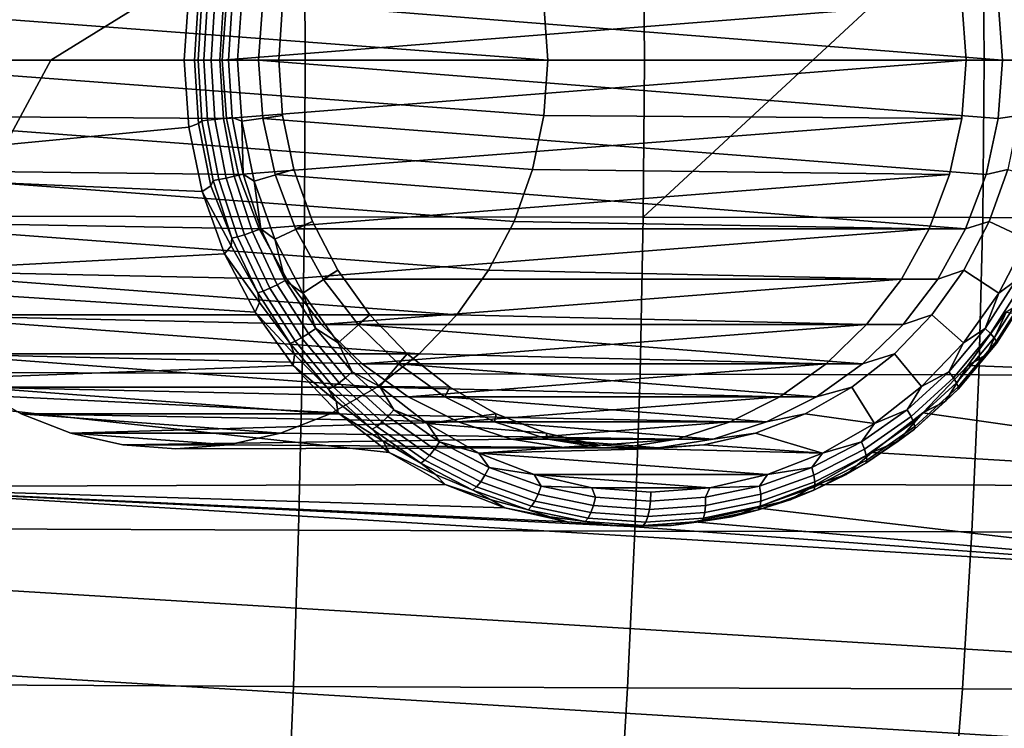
# Model space of a CAD drawing. Header units: metres. Extents: x -25 to 132, y -25 to 47.
# Tile 137 of 153: x 114.31 to 120.01, y -3.87 to 0.23. Entities that reach past the tile are written whole.
import ezdxf

# ---------------------------------------------------------------- set-up
doc = ezdxf.new("R2010")
doc.units = ezdxf.units.M
doc.layers.add('solid_12_061_031_XXX', color=7, linetype='CONTINUOUS')

msp = doc.modelspace()

# ---------------------------------------------------------------- linework, layer by layer
at = {"layer": 'solid_12_061_031_XXX'}
for points in [[(119.886642, 0.910783, 101.105125), (119.894615, 0, 101.110458), (121.865021, 0, 101.491669), (121.855293, 0.912439, 101.486374)], [(114.006577, 0.904098, 99.837158), (114.009033, 0, 99.842125), (114.494659, 0, 99.954193), (115.962044, 0.906819, 100.280464)], [(114.494659, 0, 99.954193), (115.966354, 0, 100.285629), (115.962044, 0.906819, 100.280464)], [(115.962044, 0.906819, 100.280464), (115.966354, 0, 100.285629), (117.928261, 0, 100.70842), (117.92215, 0.909117, 100.703133)], [(117.92215, 0.909117, 100.703133), (117.928261, 0, 100.70842), (118.903687, 0, 100.910561), (119.886642, 0.910783, 101.105125)], [(118.903687, 0, 100.910561), (119.894615, 0, 101.110458), (119.886642, 0.910783, 101.105125)], [(115.293808, 0.388042, 76.672348), (115.266602, 0, 76.664032), (112.588943, 0, 75.84539), (112.625488, 0.643292, 75.85656)], [(113.15274, 0.633852, 85.428986), (117.347046, 0.320291, 86.711311), (117.368965, 0, 86.71801), (113.087509, 0.320291, 85.409042)], [(119.693573, 0.662854, 78.77298), (115.510498, 0.338447, 77.494087), (115.485703, 0, 77.486511), (119.764282, 0.338447, 78.794601)], [(120.000305, 0, 78.111267), (115.721733, 0.338447, 76.803177), (115.792435, 0.662854, 76.824791), (119.97551, 0.338447, 78.103691)], [(115.349121, 0.36765, 76.480118), (115.325073, 0, 76.472771), (115.266602, 0, 76.664032), (115.293808, 0.388042, 76.672348)], [(115.368759, 0.351531, 76.431992), (115.346725, 0, 76.425255), (115.325073, 0, 76.472771), (115.349121, 0.36765, 76.480118)], [(115.40184, 0.34892, 76.391624), (115.379974, 0, 76.384933), (115.346725, 0, 76.425255), (115.368759, 0.351531, 76.431992)], [(115.444145, 0.344765, 76.361214), (115.422531, 0, 76.354607), (115.379974, 0, 76.384933), (115.40184, 0.34892, 76.391624)], [(115.492767, 0.33935, 76.342834), (115.471497, 0, 76.336334), (115.422531, 0, 76.354607), (115.444145, 0.344765, 76.361214)], [(115.59874, 0.352861, 76.347298), (115.574806, 0, 76.339981), (115.523521, 0, 76.331375), (115.544395, 0.333046, 76.337753)], [(115.8358, 0.320279, 76.419777), (115.813881, 0, 76.413071), (115.574806, 0, 76.339981), (115.59874, 0.352861, 76.347298)], [(113.087509, 0.320291, 85.409042), (113.06559, 0, 85.402336), (115.485703, 0, 77.486511), (115.510498, 0.338447, 77.494087)], [(113.087509, 0.320291, 85.409042), (117.368965, 0, 86.71801), (117.347046, -0.320291, 86.711311), (113.06559, 0, 85.402336)], [(115.544395, 0.333046, 76.337753), (115.523521, 0, 76.331375), (115.471497, 0, 76.336334), (115.492767, 0.33935, 76.342834)], [(119.764282, 0.338447, 78.794601), (115.485703, 0, 77.486511), (115.510498, -0.338447, 77.494087), (119.78907, 0, 78.802185)], [(115.721733, 0.338447, 76.803177), (115.696938, 0, 76.795593), (115.813881, 0, 76.413071), (115.8358, 0.320279, 76.419777)], [(115.721733, 0.338447, 76.803177), (120.000305, 0, 78.111267), (119.97551, -0.338447, 78.103691), (115.696938, 0, 76.795593)], [(119.764282, 0.338447, 78.794601), (119.78907, 0, 78.802185), (117.368965, 0, 86.71801), (117.347046, 0.320291, 86.711311)], [(120.000305, 0, 78.111267), (119.97551, 0.338447, 78.103691), (120.095345, 0.320279, 77.722046), (120.117256, 0, 77.728745)], [(115.962044, -0.906819, 100.280464), (115.966354, 0, 100.285629), (114.494659, 0, 99.954193), (114.006577, -0.904098, 99.837158)], [(114.006577, -0.904098, 99.837158), (114.494659, 0, 99.954193), (114.009033, 0, 99.842125)], [(115.581207, -0.662854, 77.515709), (119.764282, -0.338447, 78.794601), (119.78907, 0, 78.802185), (115.510498, -0.338447, 77.494087)], [(115.813881, 0, 76.413071), (115.8358, -0.320279, 76.419777), (115.59874, -0.352861, 76.347298), (115.574806, 0, 76.339981)], [(115.696938, 0, 76.795593), (115.721733, -0.338447, 76.803177), (115.8358, -0.320279, 76.419777), (115.813881, 0, 76.413071)], [(117.92215, -0.909117, 100.703133), (117.928261, 0, 100.70842), (115.966354, 0, 100.285629), (115.962044, -0.906819, 100.280464)], [(117.347046, -0.320291, 86.711311), (117.368965, 0, 86.71801), (119.78907, 0, 78.802185), (119.764282, -0.338447, 78.794601)], [(119.886642, -0.910783, 101.105125), (119.894615, 0, 101.110458), (118.903687, 0, 100.910561), (117.92215, -0.909117, 100.703133)], [(117.92215, -0.909117, 100.703133), (118.903687, 0, 100.910561), (117.928261, 0, 100.70842)], [(121.855293, -0.912439, 101.486374), (121.865021, 0, 101.491669), (119.894615, 0, 101.110458), (119.886642, -0.910783, 101.105125)], [(119.97551, -0.338447, 78.103691), (120.000305, 0, 78.111267), (120.117256, 0, 77.728745), (120.095345, -0.320279, 77.722046)], [(115.266602, 0, 76.664032), (115.293808, -0.388042, 76.672348), (112.625488, -0.643292, 75.85656), (112.588943, 0, 75.84539)], [(113.06559, 0, 85.402336), (117.347046, -0.320291, 86.711311), (117.281807, -0.633852, 86.691368), (113.087509, -0.320291, 85.409042)], [(115.510498, -0.338447, 77.494087), (115.485703, 0, 77.486511), (113.06559, 0, 85.402336), (113.087509, -0.320291, 85.409042)], [(115.293808, -0.388042, 76.672348), (115.266602, 0, 76.664032), (115.325073, 0, 76.472771), (115.349121, -0.36765, 76.480118)], [(115.349121, -0.36765, 76.480118), (115.325073, 0, 76.472771), (115.346725, 0, 76.425255), (115.368759, -0.351531, 76.431992)], [(115.368759, -0.351531, 76.431992), (115.346725, 0, 76.425255), (115.379974, 0, 76.384933), (115.40184, -0.34892, 76.391624)], [(115.40184, -0.34892, 76.391624), (115.379974, 0, 76.384933), (115.422531, 0, 76.354607), (115.444145, -0.344765, 76.361214)], [(115.444145, -0.344765, 76.361214), (115.422531, 0, 76.354607), (115.471497, 0, 76.336334), (115.492767, -0.33935, 76.342834)], [(115.492767, -0.33935, 76.342834), (115.471497, 0, 76.336334), (115.523521, 0, 76.331375), (115.544395, -0.333046, 76.337753)], [(115.544395, -0.333046, 76.337753), (115.523521, 0, 76.331375), (115.574806, 0, 76.339981), (115.59874, -0.352861, 76.347298)], [(115.696938, 0, 76.795593), (119.97551, -0.338447, 78.103691), (119.9048, -0.662854, 78.082069), (115.721733, -0.338447, 76.803177)], [(113.087509, -0.320291, 85.409042), (117.281807, -0.633852, 86.691368), (117.174522, -0.934673, 86.658569), (113.15274, -0.633852, 85.428986)], [(115.581207, -0.662854, 77.515709), (115.510498, -0.338447, 77.494087), (113.087509, -0.320291, 85.409042), (113.15274, -0.633852, 85.428986)], [(115.508598, -0.683631, 76.38092), (115.444145, -0.344765, 76.361214), (115.492767, -0.33935, 76.342834), (115.556213, -0.672894, 76.362236)], [(115.556213, -0.672894, 76.362236), (115.492767, -0.33935, 76.342834), (115.544395, -0.333046, 76.337753), (115.606667, -0.660393, 76.356789)], [(115.606667, -0.660393, 76.356789), (115.544395, -0.333046, 76.337753), (115.59874, -0.352861, 76.347298)], [(119.764282, -0.338447, 78.794601), (115.581207, -0.662854, 77.515709), (115.699203, -0.976371, 77.551781), (119.693573, -0.662854, 78.77298)], [(115.8358, -0.320279, 76.419777), (115.901047, -0.633879, 76.43972), (115.670845, -0.70143, 76.369339), (115.59874, -0.352861, 76.347298)], [(115.792435, -0.662854, 76.824791), (115.901047, -0.633879, 76.43972), (115.8358, -0.320279, 76.419777), (115.721733, -0.338447, 76.803177)], [(115.721733, -0.338447, 76.803177), (119.9048, -0.662854, 78.082069), (119.786804, -0.976371, 78.045998), (115.792435, -0.662854, 76.824791)], [(119.693573, -0.662854, 78.77298), (117.281807, -0.633852, 86.691368), (117.347046, -0.320291, 86.711311), (119.764282, -0.338447, 78.794601)], [(119.9048, -0.662854, 78.082069), (119.97551, -0.338447, 78.103691), (120.095345, -0.320279, 77.722046), (120.030098, -0.633879, 77.702103)], [(115.293808, -0.388042, 76.672348), (115.371185, -0.760678, 76.696007), (112.625488, -0.643292, 75.85656)], [(115.371185, -0.760678, 76.696007), (115.293808, -0.388042, 76.672348), (115.349121, -0.36765, 76.480118), (115.420822, -0.728451, 76.502045)], [(115.420822, -0.728451, 76.502045), (115.349121, -0.36765, 76.480118), (115.368759, -0.351531, 76.431992), (115.434479, -0.697048, 76.452087)], [(115.434479, -0.697048, 76.452087), (115.368759, -0.351531, 76.431992), (115.40184, -0.34892, 76.391624), (115.467079, -0.69187, 76.411568)], [(115.467079, -0.69187, 76.411568), (115.40184, -0.34892, 76.391624), (115.444145, -0.344765, 76.361214), (115.508598, -0.683631, 76.38092)], [(115.606667, -0.660393, 76.356789), (115.59874, -0.352861, 76.347298), (115.670845, -0.70143, 76.369339)], [(115.371185, -0.760678, 76.696007), (115.500298, -1.121447, 76.735474), (112.730827, -1.268851, 75.888763), (112.625488, -0.643292, 75.85656)], [(113.15274, -0.633852, 85.428986), (117.174522, -0.934673, 86.658569), (117.027336, -1.216521, 86.613564), (113.260033, -0.934673, 85.461784)], [(115.699203, -0.976371, 77.551781), (115.581207, -0.662854, 77.515709), (113.15274, -0.633852, 85.428986), (113.260033, -0.934673, 85.461784)], [(115.614807, -1.0108, 76.413391), (115.508598, -0.683631, 76.38092), (115.556213, -0.672894, 76.362236), (115.660751, -0.994925, 76.394196)], [(115.660751, -0.994925, 76.394196), (115.556213, -0.672894, 76.362236), (115.606667, -0.660393, 76.356789), (115.709259, -0.97644, 76.388161)], [(115.709259, -0.97644, 76.388161), (115.606667, -0.660393, 76.356789), (115.670845, -0.70143, 76.369339)], [(115.901047, -0.633879, 76.43972), (116.008301, -0.934618, 76.472511), (115.789894, -1.036332, 76.405739), (115.670845, -0.70143, 76.369339)], [(119.693573, -0.662854, 78.77298), (115.699203, -0.976371, 77.551781), (115.859283, -1.266943, 77.600723), (119.575577, -0.976371, 78.736908)], [(115.910439, -0.976371, 76.86087), (116.008301, -0.934618, 76.472511), (115.901047, -0.633879, 76.43972), (115.792435, -0.662854, 76.824791)], [(119.786804, -0.976371, 78.045998), (115.910439, -0.976371, 76.86087), (115.792435, -0.662854, 76.824791)], [(119.575577, -0.976371, 78.736908), (117.174522, -0.934673, 86.658569), (117.281807, -0.633852, 86.691368), (119.693573, -0.662854, 78.77298)], [(120.030098, -0.633879, 77.702103), (119.922836, -0.934618, 77.669304), (119.786804, -0.976371, 78.045998), (119.9048, -0.662854, 78.082069)], [(120.030098, -0.633879, 77.702103), (120.2603, -0.70143, 77.772476), (120.141243, -1.036332, 77.736084), (119.922836, -0.934618, 77.669304)], [(115.371185, -0.760678, 76.696007), (115.420822, -0.728451, 76.502045), (115.54277, -1.030637, 76.485199), (115.538834, -1.075683, 76.538124)], [(115.420822, -0.728451, 76.502045), (115.434479, -0.697048, 76.452087), (115.54277, -1.030637, 76.485199)], [(115.54277, -1.030637, 76.485199), (115.434479, -0.697048, 76.452087), (115.467079, -0.69187, 76.411568), (115.574562, -1.022981, 76.444427)], [(115.574562, -1.022981, 76.444427), (115.467079, -0.69187, 76.411568), (115.508598, -0.683631, 76.38092), (115.614807, -1.0108, 76.413391)], [(115.709259, -0.97644, 76.388161), (115.670845, -0.70143, 76.369339), (115.789894, -1.036332, 76.405739)], [(115.371185, -0.760678, 76.696007), (115.538834, -1.075683, 76.538124), (115.500298, -1.121447, 76.735474)], [(115.962044, -0.906819, 100.280464), (114.006577, -0.904098, 99.837158), (113.999313, -1.808042, 99.822342), (115.949211, -1.813425, 100.265045)], [(117.92215, -0.909117, 100.703133), (115.962044, -0.906819, 100.280464), (115.949211, -1.813425, 100.265045), (117.903801, -1.817945, 100.687355)], [(119.886642, -0.910783, 101.105125), (117.92215, -0.909117, 100.703133), (117.903801, -1.817945, 100.687355), (119.862854, -1.821189, 101.089218)], [(119.862854, -1.821189, 101.089218), (121.826103, -1.824397, 101.470543), (121.855293, -0.912439, 101.486374), (119.886642, -0.910783, 101.105125)], [(113.260033, -0.934673, 85.461784), (117.027336, -1.216521, 86.613564), (116.843414, -1.47343, 86.557335), (113.407211, -1.216521, 85.506783)], [(115.859283, -1.266943, 77.600723), (115.699203, -0.976371, 77.551781), (113.260033, -0.934673, 85.461784), (113.407211, -1.216521, 85.506783)], [(116.008301, -0.934618, 76.472511), (116.155479, -1.216482, 76.517509), (115.95314, -1.349654, 76.45565), (115.789894, -1.036332, 76.405739)], [(116.070518, -1.266943, 76.909813), (116.155479, -1.216482, 76.517509), (116.008301, -0.934618, 76.472511), (115.910439, -0.976371, 76.86087)], [(119.415489, -1.266943, 78.687965), (117.027336, -1.216521, 86.613564), (117.174522, -0.934673, 86.658569), (119.575577, -0.976371, 78.736908)], [(119.626724, -1.266943, 77.997055), (119.786804, -0.976371, 78.045998), (119.922836, -0.934618, 77.669304), (119.775658, -1.216482, 77.624313)], [(119.922836, -0.934618, 77.669304), (120.141243, -1.036332, 77.736084), (119.978004, -1.349654, 77.686172), (119.775658, -1.216482, 77.624313)], [(115.69178, -1.346593, 76.530754), (115.54277, -1.030637, 76.485199), (115.574562, -1.022981, 76.444427), (115.722458, -1.336589, 76.489647)], [(115.722458, -1.336589, 76.489647), (115.574562, -1.022981, 76.444427), (115.614807, -1.0108, 76.413391), (115.760941, -1.320674, 76.458069)], [(115.760941, -1.320674, 76.458069), (115.614807, -1.0108, 76.413391), (115.660751, -0.994925, 76.394196), (115.804596, -1.299932, 76.438171)], [(115.804596, -1.299932, 76.438171), (115.660751, -0.994925, 76.394196), (115.709259, -0.97644, 76.388161), (115.850433, -1.275781, 76.43132)], [(115.850433, -1.275781, 76.43132), (115.709259, -0.97644, 76.388161), (115.789894, -1.036332, 76.405739)], [(119.575577, -0.976371, 78.736908), (115.859283, -1.266943, 77.600723), (116.060631, -1.53054, 77.662285), (119.415489, -1.266943, 78.687965)], [(116.070518, -1.266943, 76.909813), (115.910439, -0.976371, 76.86087), (119.786804, -0.976371, 78.045998), (119.626724, -1.266943, 77.997055)], [(115.500298, -1.121447, 76.735474), (115.538834, -1.075683, 76.538124), (115.69178, -1.346593, 76.530754), (115.700966, -1.402877, 76.587692)], [(115.538834, -1.075683, 76.538124), (115.54277, -1.030637, 76.485199), (115.69178, -1.346593, 76.530754)], [(115.850433, -1.275781, 76.43132), (115.789894, -1.036332, 76.405739), (115.95314, -1.349654, 76.45565)], [(120.076759, -1.275781, 77.723434), (119.978004, -1.349654, 77.686172), (120.141243, -1.036332, 77.736084)], [(115.500298, -1.121447, 76.735474), (115.676483, -1.45973, 76.789345), (112.730827, -1.268851, 75.888763)], [(115.500298, -1.121447, 76.735474), (115.700966, -1.402877, 76.587692), (115.676483, -1.45973, 76.789345)], [(113.407211, -1.216521, 85.506783), (116.843414, -1.47343, 86.557335), (113.591141, -1.47343, 85.563019)], [(116.060631, -1.53054, 77.662285), (115.859283, -1.266943, 77.600723), (113.407211, -1.216521, 85.506783), (113.591141, -1.47343, 85.563019)], [(116.155479, -1.216482, 76.517509), (116.33947, -1.473472, 76.573761), (116.157516, -1.63566, 76.518135), (115.95314, -1.349654, 76.45565)], [(116.155479, -1.216482, 76.517509), (116.070518, -1.266943, 76.909813), (116.271866, -1.53054, 76.971367), (116.33947, -1.473472, 76.573761)], [(119.214149, -1.53054, 78.626411), (116.843414, -1.47343, 86.557335), (117.027336, -1.216521, 86.613564), (119.415489, -1.266943, 78.687965)], [(119.775658, -1.216482, 77.624313), (119.591667, -1.473472, 77.568062), (119.425377, -1.53054, 77.935493), (119.626724, -1.266943, 77.997055)], [(119.775658, -1.216482, 77.624313), (119.978004, -1.349654, 77.686172), (119.773621, -1.63566, 77.623688), (119.591667, -1.473472, 77.568062)], [(115.676483, -1.45973, 76.789345), (115.89756, -1.76785, 76.856934), (112.90641, -1.880629, 75.942444), (112.730827, -1.268851, 75.888763)], [(115.944504, -1.60795, 76.514191), (115.760941, -1.320674, 76.458069), (115.804596, -1.299932, 76.438171), (115.985275, -1.582697, 76.493408)], [(115.985275, -1.582697, 76.493408), (115.804596, -1.299932, 76.438171), (115.850433, -1.275781, 76.43132), (116.027756, -1.553292, 76.485527)], [(116.027756, -1.553292, 76.485527), (115.850433, -1.275781, 76.43132), (115.95314, -1.349654, 76.45565)], [(119.415489, -1.266943, 78.687965), (116.060631, -1.53054, 77.662285), (119.214149, -1.53054, 78.626411)], [(116.271866, -1.53054, 76.971367), (116.070518, -1.266943, 76.909813), (119.626724, -1.266943, 77.997055), (119.425377, -1.53054, 77.935493)], [(120.076759, -1.275781, 77.723434), (119.899429, -1.553292, 77.66922), (119.978004, -1.349654, 77.686172)], [(120.110924, -1.299932, 77.754745), (119.930244, -1.582697, 77.699509), (119.899429, -1.553292, 77.66922), (120.076759, -1.275781, 77.723434)], [(120.135986, -1.320674, 77.795654), (119.952423, -1.60795, 77.739532), (119.930244, -1.582697, 77.699509), (120.110924, -1.299932, 77.754745)], [(115.878944, -1.639507, 76.587975), (115.69178, -1.346593, 76.530754), (115.722458, -1.336589, 76.489647), (115.908241, -1.627328, 76.54644)], [(115.700966, -1.402877, 76.587692), (115.69178, -1.346593, 76.530754), (115.878944, -1.639507, 76.587975)], [(115.908241, -1.627328, 76.54644), (115.722458, -1.336589, 76.489647), (115.760941, -1.320674, 76.458069), (115.944504, -1.60795, 76.514191)], [(116.027756, -1.553292, 76.485527), (115.95314, -1.349654, 76.45565), (116.157516, -1.63566, 76.518135)], [(119.899429, -1.553292, 77.66922), (119.773621, -1.63566, 77.623688), (119.978004, -1.349654, 77.686172)], [(120.15023, -1.336589, 77.843353), (119.964455, -1.627328, 77.786552), (119.952423, -1.60795, 77.739532), (120.135986, -1.320674, 77.795654)], [(120.152687, -1.346593, 77.894585), (119.965515, -1.639507, 77.837364), (119.964455, -1.627328, 77.786552), (120.15023, -1.336589, 77.843353)], [(120.113228, -1.402877, 77.936653), (119.965515, -1.639507, 77.837364), (120.152687, -1.346593, 77.894585)], [(115.676483, -1.45973, 76.789345), (115.700966, -1.402877, 76.587692), (115.878944, -1.639507, 76.587975), (115.90419, -1.703937, 76.649818)], [(120.02076, -1.45973, 78.117523), (119.909996, -1.703937, 77.874519), (119.965515, -1.639507, 77.837364), (120.113228, -1.402877, 77.936653)], [(113.591141, -1.47343, 85.563019), (116.843414, -1.47343, 86.557335), (116.626343, -1.700428, 86.490967)], [(113.591141, -1.47343, 85.563019), (116.626343, -1.700428, 86.490967), (113.808212, -1.700428, 85.629379)], [(116.295311, -1.758578, 77.734032), (116.060631, -1.53054, 77.662285), (113.591141, -1.47343, 85.563019), (113.808212, -1.700428, 85.629379)], [(115.676483, -1.45973, 76.789345), (115.90419, -1.703937, 76.649818), (115.89756, -1.76785, 76.856934)], [(116.33947, -1.473472, 76.573761), (116.55648, -1.700399, 76.640106), (116.398804, -1.88833, 76.591904), (116.157516, -1.63566, 76.518135)], [(116.506546, -1.758578, 77.043121), (116.55648, -1.700399, 76.640106), (116.33947, -1.473472, 76.573761), (116.271866, -1.53054, 76.971367)], [(118.979462, -1.758578, 78.554657), (116.626343, -1.700428, 86.490967), (116.843414, -1.47343, 86.557335), (119.214149, -1.53054, 78.626411)], [(119.190697, -1.758578, 77.863747), (119.425377, -1.53054, 77.935493), (119.591667, -1.473472, 77.568062), (119.374657, -1.700399, 77.501709)], [(119.591667, -1.473472, 77.568062), (119.773621, -1.63566, 77.623688), (119.532333, -1.88833, 77.549919), (119.374657, -1.700399, 77.501709)], [(119.799683, -1.76785, 78.049934), (120.02076, -1.45973, 78.117523), (122.790833, -1.880629, 78.964417)], [(119.799683, -1.76785, 78.049934), (119.909996, -1.703937, 77.874519), (120.02076, -1.45973, 78.117523)], [(119.214149, -1.53054, 78.626411), (116.060631, -1.53054, 77.662285), (116.295311, -1.758578, 77.734032)], [(119.425377, -1.53054, 77.935493), (119.190697, -1.758578, 77.863747), (116.271866, -1.53054, 76.971367)], [(119.190697, -1.758578, 77.863747), (116.506546, -1.758578, 77.043121), (116.271866, -1.53054, 76.971367)], [(119.214149, -1.53054, 78.626411), (116.295311, -1.758578, 77.734032), (118.979462, -1.758578, 78.554657)], [(116.162361, -1.867715, 76.580795), (115.944504, -1.60795, 76.514191), (115.985275, -1.582697, 76.493408), (116.199707, -1.838381, 76.558968)], [(116.199707, -1.838381, 76.558968), (115.985275, -1.582697, 76.493408), (116.027756, -1.553292, 76.485527), (116.238205, -1.804226, 76.549873)], [(116.238205, -1.804226, 76.549873), (116.027756, -1.553292, 76.485527), (116.157516, -1.63566, 76.518135)], [(119.899429, -1.553292, 77.66922), (119.68898, -1.804226, 77.604881), (119.773621, -1.63566, 77.623688)], [(119.930244, -1.582697, 77.699509), (119.715813, -1.838381, 77.633949), (119.68898, -1.804226, 77.604881), (119.899429, -1.553292, 77.66922)], [(119.952423, -1.60795, 77.739532), (119.734566, -1.867715, 77.672928), (119.715813, -1.838381, 77.633949), (119.930244, -1.582697, 77.699509)], [(116.101074, -1.904369, 76.655884), (115.878944, -1.639507, 76.587975), (115.908241, -1.627328, 76.54644), (116.128716, -1.890223, 76.613853)], [(115.90419, -1.703937, 76.649818), (115.878944, -1.639507, 76.587975), (116.101074, -1.904369, 76.655884)], [(116.128716, -1.890223, 76.613853), (115.908241, -1.627328, 76.54644), (115.944504, -1.60795, 76.514191), (116.162361, -1.867715, 76.580795)], [(116.238205, -1.804226, 76.549873), (116.157516, -1.63566, 76.518135), (116.398804, -1.88833, 76.591904)], [(119.68898, -1.804226, 77.604881), (119.532333, -1.88833, 77.549919), (119.773621, -1.63566, 77.623688)], [(119.964455, -1.627328, 77.786552), (119.743973, -1.890223, 77.719147), (119.734566, -1.867715, 77.672928), (119.952423, -1.60795, 77.739532)], [(119.965515, -1.639507, 77.837364), (119.743385, -1.904369, 77.769455), (119.743973, -1.890223, 77.719147), (119.964455, -1.627328, 77.786552)], [(119.909996, -1.703937, 77.874519), (119.743385, -1.904369, 77.769455), (119.965515, -1.639507, 77.837364)], [(113.808212, -1.700428, 85.629379), (116.626343, -1.700428, 86.490967), (116.380516, -1.892854, 86.41581)], [(113.808212, -1.700428, 85.629379), (116.380516, -1.892854, 86.41581), (114.054039, -1.892854, 85.704536)], [(116.562218, -1.948645, 77.815636), (116.295311, -1.758578, 77.734032), (113.808212, -1.700428, 85.629379), (114.054039, -1.892854, 85.704536)], [(115.89756, -1.76785, 76.856934), (115.90419, -1.703937, 76.649818), (116.101074, -1.904369, 76.655884), (116.14473, -1.973257, 76.723358)], [(118.712563, -1.948645, 78.473061), (116.380516, -1.892854, 86.41581), (116.626343, -1.700428, 86.490967), (118.979462, -1.758578, 78.554657)], [(116.55648, -1.700399, 76.640106), (116.802246, -1.892794, 76.715248), (116.398804, -1.88833, 76.591904)], [(116.773453, -1.948645, 77.124718), (116.802246, -1.892794, 76.715248), (116.55648, -1.700399, 76.640106), (116.506546, -1.758578, 77.043121)], [(118.92379, -1.948645, 77.782143), (119.190697, -1.758578, 77.863747), (119.374657, -1.700399, 77.501709), (119.128899, -1.892794, 77.426575)], [(119.374657, -1.700399, 77.501709), (119.532333, -1.88833, 77.549919), (119.259171, -2.10242, 77.466408), (119.128899, -1.892794, 77.426575)], [(119.799683, -1.76785, 78.049934), (119.669464, -1.973257, 77.80098), (119.743385, -1.904369, 77.769455), (119.909996, -1.703937, 77.874519)], [(118.979462, -1.758578, 78.554657), (116.295311, -1.758578, 77.734032), (116.562218, -1.948645, 77.815636)], [(119.190697, -1.758578, 77.863747), (118.92379, -1.948645, 77.782143), (116.506546, -1.758578, 77.043121)], [(118.92379, -1.948645, 77.782143), (116.773453, -1.948645, 77.124718), (116.506546, -1.758578, 77.043121)], [(118.979462, -1.758578, 78.554657), (116.562218, -1.948645, 77.815636), (118.712563, -1.948645, 78.473061)], [(115.89756, -1.76785, 76.856934), (116.157753, -2.040524, 76.936485), (112.90641, -1.880629, 75.942444)], [(115.949211, -1.813425, 100.265045), (113.999313, -1.808042, 99.822342), (113.987358, -2.711447, 99.797714), (115.927971, -2.719294, 100.239441)], [(115.89756, -1.76785, 76.856934), (116.14473, -1.973257, 76.723358), (116.157753, -2.040524, 76.936485)], [(117.903801, -1.817945, 100.687355), (115.949211, -1.813425, 100.265045), (115.927971, -2.719294, 100.239441), (117.87336, -2.725832, 100.661148)], [(116.444221, -2.062611, 76.63372), (116.199707, -1.838381, 76.558968), (116.238205, -1.804226, 76.549873), (116.478172, -2.02429, 76.623238)], [(116.478172, -2.02429, 76.623238), (116.238205, -1.804226, 76.549873), (116.398804, -1.88833, 76.591904)], [(119.862854, -1.821189, 101.089218), (117.903801, -1.817945, 100.687355), (117.87336, -2.725832, 100.661148), (119.823318, -2.730443, 101.06279)], [(119.68898, -1.804226, 77.604881), (119.449013, -2.02429, 77.531517), (119.532333, -1.88833, 77.549919)], [(119.715813, -1.838381, 77.633949), (119.471298, -2.062611, 77.559196), (119.449013, -2.02429, 77.531517), (119.68898, -1.804226, 77.604881)], [(119.799683, -1.76785, 78.049934), (122.790833, -1.880629, 78.964417), (122.548485, -2.469056, 78.890327), (119.53949, -2.040524, 77.970383)], [(119.53949, -2.040524, 77.970383), (119.669464, -1.973257, 77.80098), (119.799683, -1.76785, 78.049934)], [(119.823318, -2.730443, 101.06279), (121.777534, -2.734985, 101.444244), (121.826103, -1.824397, 101.470543), (119.862854, -1.821189, 101.089218)], [(116.380127, -2.120775, 76.690712), (116.128716, -1.890223, 76.613853), (116.162361, -1.867715, 76.580795), (116.410774, -2.095522, 76.656738)], [(116.410774, -2.095522, 76.656738), (116.162361, -1.867715, 76.580795), (116.199707, -1.838381, 76.558968), (116.444221, -2.062611, 76.63372)], [(119.734566, -1.867715, 77.672928), (119.486153, -2.095522, 77.596977), (119.471298, -2.062611, 77.559196), (119.715813, -1.838381, 77.633949)], [(119.743973, -1.890223, 77.719147), (119.492569, -2.120775, 77.642281), (119.486153, -2.095522, 77.596977), (119.734566, -1.867715, 77.672928)], [(116.452888, -2.271033, 77.026718), (116.776009, -2.456006, 77.125504), (113.148758, -2.469056, 76.016541), (112.90641, -1.880629, 75.942444)], [(116.157753, -2.040524, 76.936485), (116.452888, -2.271033, 77.026718), (112.90641, -1.880629, 75.942444)], [(114.054039, -1.892854, 85.704536), (116.380516, -1.892854, 86.41581), (116.111107, -2.046677, 86.333443)], [(114.054039, -1.892854, 85.704536), (116.111107, -2.046677, 86.333443), (114.323448, -2.046677, 85.786903)], [(116.850594, -2.094037, 77.903793), (116.562218, -1.948645, 77.815636), (114.054039, -1.892854, 85.704536), (114.323448, -2.046677, 85.786903)], [(116.354362, -2.136647, 76.733322), (116.101074, -1.904369, 76.655884), (116.128716, -1.890223, 76.613853), (116.380127, -2.120775, 76.690712)], [(116.14473, -1.973257, 76.723358), (116.101074, -1.904369, 76.655884), (116.354362, -2.136647, 76.733322)], [(118.424187, -2.094037, 78.384895), (116.111107, -2.046677, 86.333443), (116.380516, -1.892854, 86.41581), (118.712563, -1.948645, 78.473061)], [(116.478172, -2.02429, 76.623238), (116.398804, -1.88833, 76.591904), (116.671967, -2.10242, 76.675415)], [(116.802246, -1.892794, 76.715248), (117.071793, -2.0467, 76.797653), (116.671967, -2.10242, 76.675415), (116.398804, -1.88833, 76.591904)], [(117.061821, -2.094037, 77.212883), (117.071793, -2.0467, 76.797653), (116.802246, -1.892794, 76.715248), (116.773453, -1.948645, 77.124718)], [(119.128899, -1.892794, 77.426575), (118.859352, -2.0467, 77.34417), (118.635422, -2.094037, 77.693977), (118.92379, -1.948645, 77.782143)], [(118.859352, -2.0467, 77.34417), (119.128899, -1.892794, 77.426575), (119.259171, -2.10242, 77.466408)], [(119.449013, -2.02429, 77.531517), (119.259171, -2.10242, 77.466408), (119.532333, -1.88833, 77.549919)], [(119.743385, -1.904369, 77.769455), (119.490097, -2.136647, 77.692017), (119.492569, -2.120775, 77.642281), (119.743973, -1.890223, 77.719147)], [(119.669464, -1.973257, 77.80098), (119.490097, -2.136647, 77.692017), (119.743385, -1.904369, 77.769455)], [(116.157753, -2.040524, 76.936485), (116.14473, -1.973257, 76.723358), (116.354362, -2.136647, 76.733322), (116.418091, -2.205819, 76.806938)], [(118.712563, -1.948645, 78.473061), (116.562218, -1.948645, 77.815636), (116.850594, -2.094037, 77.903793)], [(118.92379, -1.948645, 77.782143), (118.635422, -2.094037, 77.693977), (116.773453, -1.948645, 77.124718)], [(118.635422, -2.094037, 77.693977), (117.061821, -2.094037, 77.212883), (116.773453, -1.948645, 77.124718)], [(118.712563, -1.948645, 78.473061), (116.850594, -2.094037, 77.903793), (118.424187, -2.094037, 78.384895)], [(119.53949, -2.040524, 77.970383), (119.396095, -2.205819, 77.717407), (119.490097, -2.136647, 77.692017), (119.669464, -1.973257, 77.80098)], [(114.323448, -2.046677, 85.786903), (116.111107, -2.046677, 86.333443), (115.823494, -2.158855, 86.245514)], [(114.323448, -2.046677, 85.786903), (115.823494, -2.158855, 86.245514), (114.611061, -2.158855, 85.87484)], [(116.850594, -2.094037, 77.903793), (114.323448, -2.046677, 85.786903), (114.611061, -2.158855, 85.87484)], [(118.115417, -2.193532, 78.290497), (115.823494, -2.158855, 86.245514), (116.111107, -2.046677, 86.333443), (118.424187, -2.094037, 78.384895)], [(116.157753, -2.040524, 76.936485), (116.418091, -2.205819, 76.806938), (116.452888, -2.271033, 77.026718)], [(116.71463, -2.251548, 76.716393), (116.444221, -2.062611, 76.63372), (116.478172, -2.02429, 76.623238), (116.743561, -2.209717, 76.704376)], [(116.743561, -2.209717, 76.704376), (116.478172, -2.02429, 76.623238), (116.671967, -2.10242, 76.675415)], [(117.071793, -2.0467, 76.797653), (117.35939, -2.158859, 76.885582), (116.671967, -2.10242, 76.675415)], [(117.37059, -2.193532, 77.307281), (117.35939, -2.158859, 76.885582), (117.071793, -2.0467, 76.797653), (117.061821, -2.094037, 77.212883)], [(118.326653, -2.193532, 77.599579), (118.635422, -2.094037, 77.693977), (118.859352, -2.0467, 77.34417), (118.571754, -2.158859, 77.256241)], [(118.859352, -2.0467, 77.34417), (119.259171, -2.10242, 77.466408), (118.959595, -2.273664, 77.374817), (118.571754, -2.158859, 77.256241)], [(119.449013, -2.02429, 77.531517), (119.183632, -2.209717, 77.450378), (119.259171, -2.10242, 77.466408)], [(119.471298, -2.062611, 77.559196), (119.20089, -2.251548, 77.476524), (119.183632, -2.209717, 77.450378), (119.449013, -2.02429, 77.531517)], [(119.244354, -2.271033, 77.88015), (119.53949, -2.040524, 77.970383), (122.548485, -2.469056, 78.890327)], [(119.244354, -2.271033, 77.88015), (119.396095, -2.205819, 77.717407), (119.53949, -2.040524, 77.970383)], [(116.850594, -2.094037, 77.903793), (114.611061, -2.158855, 85.87484), (114.911087, -2.227104, 85.966568), (117.159355, -2.193532, 77.998199)], [(116.658157, -2.315041, 76.775719), (116.380127, -2.120775, 76.690712), (116.410774, -2.095522, 76.656738), (116.685501, -2.287474, 76.74073)], [(116.685501, -2.287474, 76.74073), (116.410774, -2.095522, 76.656738), (116.444221, -2.062611, 76.63372), (116.71463, -2.251548, 76.716393)], [(116.743561, -2.209717, 76.704376), (116.671967, -2.10242, 76.675415), (116.971542, -2.273664, 76.767006)], [(117.35939, -2.158859, 76.885582), (117.659286, -2.227084, 76.977272), (116.971542, -2.273664, 76.767006), (116.671967, -2.10242, 76.675415)], [(118.424187, -2.094037, 78.384895), (116.850594, -2.094037, 77.903793), (117.159355, -2.193532, 77.998199)], [(118.635422, -2.094037, 77.693977), (118.326653, -2.193532, 77.599579), (117.061821, -2.094037, 77.212883)], [(118.326653, -2.193532, 77.599579), (117.37059, -2.193532, 77.307281), (117.061821, -2.094037, 77.212883)], [(118.424187, -2.094037, 78.384895), (117.159355, -2.193532, 77.998199), (118.115417, -2.193532, 78.290497)], [(119.183632, -2.209717, 77.450378), (118.959595, -2.273664, 77.374817), (119.259171, -2.10242, 77.466408)], [(119.486153, -2.095522, 77.596977), (119.211433, -2.287474, 77.512985), (119.20089, -2.251548, 77.476524), (119.471298, -2.062611, 77.559196)], [(119.492569, -2.120775, 77.642281), (119.214531, -2.315041, 77.557281), (119.211433, -2.287474, 77.512985), (119.486153, -2.095522, 77.596977)], [(114.611061, -2.158855, 85.87484), (115.823494, -2.158855, 86.245514), (115.52346, -2.227104, 86.153786)], [(114.611061, -2.158855, 85.87484), (115.52346, -2.227104, 86.153786), (114.911087, -2.227104, 85.966568)], [(117.798965, -2.243464, 78.193741), (115.52346, -2.227104, 86.153786), (115.823494, -2.158855, 86.245514), (118.115417, -2.193532, 78.290497)], [(116.634476, -2.332367, 76.818962), (116.354362, -2.136647, 76.733322), (116.380127, -2.120775, 76.690712), (116.658157, -2.315041, 76.775719)], [(116.418091, -2.205819, 76.806938), (116.354362, -2.136647, 76.733322), (116.634476, -2.332367, 76.818962)], [(117.35939, -2.158859, 76.885582), (117.37059, -2.193532, 77.307281), (117.659286, -2.227084, 76.977272)], [(118.010201, -2.243464, 77.502831), (118.326653, -2.193532, 77.599579), (118.571754, -2.158859, 77.256241), (118.271851, -2.227084, 77.164551)], [(118.271851, -2.227084, 77.164551), (118.571754, -2.158859, 77.256241), (118.959595, -2.273664, 77.374817)], [(119.490097, -2.136647, 77.692017), (119.209984, -2.332367, 77.606377), (119.214531, -2.315041, 77.557281), (119.492569, -2.120775, 77.642281)], [(119.396095, -2.205819, 77.717407), (119.209984, -2.332367, 77.606377), (119.490097, -2.136647, 77.692017)], [(117.159355, -2.193532, 77.998199), (114.911087, -2.227104, 85.966568), (115.217278, -2.25, 86.060173), (117.475807, -2.243464, 78.094948)], [(116.452888, -2.271033, 77.026718), (116.418091, -2.205819, 76.806938), (116.634476, -2.332367, 76.818962), (116.7192, -2.39729, 76.898994)], [(117.00631, -2.401961, 76.805573), (116.71463, -2.251548, 76.716393), (116.743561, -2.209717, 76.704376), (117.029816, -2.357335, 76.791893)], [(117.029816, -2.357335, 76.791893), (116.743561, -2.209717, 76.704376), (116.971542, -2.273664, 76.767006)], [(118.115417, -2.193532, 78.290497), (117.159355, -2.193532, 77.998199), (117.475807, -2.243464, 78.094948)], [(117.37059, -2.193532, 77.307281), (117.687042, -2.243464, 77.40403), (117.965569, -2.25, 77.070908), (117.659286, -2.227084, 76.977272)], [(118.326653, -2.193532, 77.599579), (118.010201, -2.243464, 77.502831), (117.37059, -2.193532, 77.307281)], [(118.010201, -2.243464, 77.502831), (117.687042, -2.243464, 77.40403), (117.37059, -2.193532, 77.307281)], [(118.115417, -2.193532, 78.290497), (117.475807, -2.243464, 78.094948), (117.798965, -2.243464, 78.193741)], [(119.183632, -2.209717, 77.450378), (118.897369, -2.357335, 77.362862), (118.959595, -2.273664, 77.374817)], [(119.20089, -2.251548, 77.476524), (118.90921, -2.401961, 77.387344), (118.897369, -2.357335, 77.362862), (119.183632, -2.209717, 77.450378)], [(119.244354, -2.271033, 77.88015), (119.094994, -2.39729, 77.625351), (119.209984, -2.332367, 77.606377), (119.396095, -2.205819, 77.717407)], [(114.911087, -2.227104, 85.966568), (115.52346, -2.227104, 86.153786), (115.217278, -2.25, 86.060173)], [(117.475807, -2.243464, 78.094948), (115.217278, -2.25, 86.060173), (115.52346, -2.227104, 86.153786), (117.798965, -2.243464, 78.193741)], [(116.452888, -2.271033, 77.026718), (116.7192, -2.39729, 76.898994), (116.776009, -2.456006, 77.125504)], [(116.981834, -2.440287, 76.831329), (116.685501, -2.287474, 76.74073), (116.71463, -2.251548, 76.716393), (117.00631, -2.401961, 76.805573)], [(117.659286, -2.227084, 76.977272), (117.965569, -2.25, 77.070908), (116.971542, -2.273664, 76.767006)], [(117.965569, -2.25, 77.070908), (118.959595, -2.273664, 77.374817), (118.639709, -2.398552, 77.277016), (116.971542, -2.273664, 76.767006)], [(116.971542, -2.273664, 76.767006), (118.639709, -2.398552, 77.277016), (117.291428, -2.398552, 76.864807)], [(117.029816, -2.357335, 76.791893), (116.971542, -2.273664, 76.767006), (117.291428, -2.398552, 76.864807)], [(117.687042, -2.243464, 77.40403), (118.010201, -2.243464, 77.502831), (118.271851, -2.227084, 77.164551), (117.965569, -2.25, 77.070908)], [(117.965569, -2.25, 77.070908), (118.271851, -2.227084, 77.164551), (118.959595, -2.273664, 77.374817)], [(118.897369, -2.357335, 77.362862), (118.639709, -2.398552, 77.277016), (118.959595, -2.273664, 77.374817)], [(119.211433, -2.287474, 77.512985), (118.9151, -2.440287, 77.422386), (118.90921, -2.401961, 77.387344), (119.20089, -2.251548, 77.476524)], [(118.921234, -2.456006, 77.781364), (119.244354, -2.271033, 77.88015), (122.548485, -2.469056, 78.890327)], [(118.921234, -2.456006, 77.781364), (119.094994, -2.39729, 77.625351), (119.244354, -2.271033, 77.88015)], [(116.93663, -2.488179, 76.911339), (116.634476, -2.332367, 76.818962), (116.658157, -2.315041, 76.775719), (116.958061, -2.469695, 76.867409)], [(116.7192, -2.39729, 76.898994), (116.634476, -2.332367, 76.818962), (116.93663, -2.488179, 76.911339)], [(116.958061, -2.469695, 76.867409), (116.658157, -2.315041, 76.775719), (116.685501, -2.287474, 76.74073), (116.981834, -2.440287, 76.831329)], [(119.209984, -2.332367, 77.606377), (118.907837, -2.488179, 77.514), (118.914627, -2.469695, 77.465591), (119.214531, -2.315041, 77.557281)], [(119.094994, -2.39729, 77.625351), (118.907837, -2.488179, 77.514), (119.209984, -2.332367, 77.606377)], [(119.214531, -2.315041, 77.557281), (118.914627, -2.469695, 77.465591), (118.9151, -2.440287, 77.422386), (119.211433, -2.287474, 77.512985)], [(117.31427, -2.511276, 76.899727), (117.00631, -2.401961, 76.805573), (117.029816, -2.357335, 76.791893), (117.332054, -2.464619, 76.884293)], [(117.332054, -2.464619, 76.884293), (117.029816, -2.357335, 76.791893), (117.291428, -2.398552, 76.864807)], [(118.897369, -2.357335, 77.362862), (118.595131, -2.464619, 77.270454), (118.639709, -2.398552, 77.277016)], [(118.90921, -2.401961, 77.387344), (118.60125, -2.511276, 77.293198), (118.595131, -2.464619, 77.270454), (118.897369, -2.357335, 77.362862)], [(116.776009, -2.456006, 77.125504), (116.7192, -2.39729, 76.898994), (116.93663, -2.488179, 76.911339), (117.042427, -2.544105, 76.997818)], [(117.274712, -2.582093, 76.964218), (116.958061, -2.469695, 76.867409), (116.981834, -2.440287, 76.831329), (117.294708, -2.551346, 76.926987)], [(117.294708, -2.551346, 76.926987), (116.981834, -2.440287, 76.831329), (117.00631, -2.401961, 76.805573), (117.31427, -2.511276, 76.899727)], [(117.291428, -2.398552, 76.864807), (118.639709, -2.398552, 77.277016), (118.306099, -2.474508, 77.175018)], [(117.291428, -2.398552, 76.864807), (118.306099, -2.474508, 77.175018), (117.625038, -2.474508, 76.966797)], [(117.332054, -2.464619, 76.884293), (117.291428, -2.398552, 76.864807), (117.625038, -2.474508, 76.966797)], [(118.595131, -2.464619, 77.270454), (118.306099, -2.474508, 77.175018), (118.639709, -2.398552, 77.277016)], [(118.914627, -2.469695, 77.465591), (118.597984, -2.582093, 77.368782), (118.602226, -2.551346, 77.326736), (118.9151, -2.440287, 77.422386)], [(118.9151, -2.440287, 77.422386), (118.602226, -2.551346, 77.326736), (118.60125, -2.511276, 77.293198), (118.90921, -2.401961, 77.387344)], [(118.921234, -2.456006, 77.781364), (118.771759, -2.544105, 77.526527), (118.907837, -2.488179, 77.514), (119.094994, -2.39729, 77.625351)], [(116.776009, -2.456006, 77.125504), (117.121292, -2.59023, 77.231064), (113.148758, -2.469056, 76.016541)], [(113.148758, -2.469056, 76.016541), (122.242996, -3.021589, 78.796928), (121.877106, -3.53605, 78.685066), (113.454247, -3.021589, 76.10994)], [(117.848618, -2.699582, 77.45343), (122.242996, -3.021589, 78.796928), (113.148758, -2.469056, 76.016541)], [(117.481163, -2.672518, 77.341087), (117.848618, -2.699582, 77.45343), (113.148758, -2.469056, 76.016541)], [(117.121292, -2.59023, 77.231064), (117.481163, -2.672518, 77.341087), (113.148758, -2.469056, 76.016541)], [(116.776009, -2.456006, 77.125504), (117.042427, -2.544105, 76.997818), (117.121292, -2.59023, 77.231064)], [(117.255638, -2.601417, 77.008873), (116.93663, -2.488179, 76.911339), (116.958061, -2.469695, 76.867409), (117.274712, -2.582093, 76.964218)], [(117.042427, -2.544105, 76.997818), (116.93663, -2.488179, 76.911339), (117.255638, -2.601417, 77.008873)], [(117.63324, -2.577622, 76.997246), (117.31427, -2.511276, 76.899727), (117.332054, -2.464619, 76.884293), (117.645103, -2.529732, 76.980003)], [(117.645103, -2.529732, 76.980003), (117.332054, -2.464619, 76.884293), (117.625038, -2.474508, 76.966797)], [(117.625038, -2.474508, 76.966797), (118.306099, -2.474508, 77.175018), (117.965569, -2.499998, 77.070908)], [(117.963593, -2.551562, 77.077377), (117.645103, -2.529732, 76.980003), (117.625038, -2.474508, 76.966797), (117.965569, -2.499998, 77.070908)], [(118.282089, -2.529732, 77.174751), (117.963593, -2.551562, 77.077377), (117.965569, -2.499998, 77.070908), (118.306099, -2.474508, 77.175018)], [(118.595131, -2.464619, 77.270454), (118.282089, -2.529732, 77.174751), (118.306099, -2.474508, 77.175018)], [(118.60125, -2.511276, 77.293198), (118.28228, -2.577622, 77.195679), (118.282089, -2.529732, 77.174751), (118.595131, -2.464619, 77.270454)], [(118.921234, -2.456006, 77.781364), (122.548485, -2.469056, 78.890327), (122.242996, -3.021589, 78.796928), (118.575951, -2.59023, 77.675797)], [(118.575951, -2.59023, 77.675797), (118.771759, -2.544105, 77.526527), (118.921234, -2.456006, 77.781364)], [(118.907837, -2.488179, 77.514), (118.588821, -2.601417, 77.416466), (118.597984, -2.582093, 77.368782), (118.914627, -2.469695, 77.465591)], [(118.771759, -2.544105, 77.526527), (118.588821, -2.601417, 77.416466), (118.907837, -2.488179, 77.514)], [(117.121292, -2.59023, 77.231064), (117.042427, -2.544105, 76.997818), (117.255638, -2.601417, 77.008873), (117.381767, -2.643527, 77.101562)], [(117.602669, -2.65031, 77.064484), (117.274712, -2.582093, 76.964218), (117.294708, -2.551346, 76.926987), (117.618767, -2.61875, 77.026062)], [(117.618767, -2.61875, 77.026062), (117.294708, -2.551346, 76.926987), (117.31427, -2.511276, 76.899727), (117.63324, -2.577622, 76.997246)], [(117.957756, -2.599864, 77.096458), (117.63324, -2.577622, 76.997246), (117.645103, -2.529732, 76.980003), (117.963593, -2.551562, 77.077377)], [(118.28228, -2.577622, 77.195679), (117.957756, -2.599864, 77.096458), (117.963593, -2.551562, 77.077377), (118.282089, -2.529732, 77.174751)], [(118.597984, -2.582093, 77.368782), (118.27002, -2.65031, 77.268509), (118.278168, -2.61875, 77.227661), (118.602226, -2.551346, 77.326736)], [(118.602226, -2.551346, 77.326736), (118.278168, -2.61875, 77.227661), (118.28228, -2.577622, 77.195679), (118.60125, -2.511276, 77.293198)], [(118.575951, -2.59023, 77.675797), (118.432426, -2.643527, 77.422783), (118.588821, -2.601417, 77.416466), (118.771759, -2.544105, 77.526527)], [(117.121292, -2.59023, 77.231064), (117.381767, -2.643527, 77.101562), (117.481163, -2.672518, 77.341087)], [(117.58606, -2.670145, 77.109894), (117.255638, -2.601417, 77.008873), (117.274712, -2.582093, 76.964218), (117.602669, -2.65031, 77.064484)], [(117.381767, -2.643527, 77.101562), (117.255638, -2.601417, 77.008873), (117.58606, -2.670145, 77.109894)], [(117.936348, -2.673179, 77.166496), (117.602669, -2.65031, 77.064484), (117.618767, -2.61875, 77.026062), (117.948463, -2.641347, 77.126862)], [(117.948463, -2.641347, 77.126862), (117.618767, -2.61875, 77.026062), (117.63324, -2.577622, 76.997246), (117.957756, -2.599864, 77.096458)], [(118.27002, -2.65031, 77.268509), (117.936348, -2.673179, 77.166496), (117.948463, -2.641347, 77.126862), (118.278168, -2.61875, 77.227661)], [(118.278168, -2.61875, 77.227661), (117.948463, -2.641347, 77.126862), (117.957756, -2.599864, 77.096458), (118.28228, -2.577622, 77.195679)], [(118.21608, -2.672518, 77.565773), (118.575951, -2.59023, 77.675797), (122.242996, -3.021589, 78.796928)], [(118.21608, -2.672518, 77.565773), (118.432426, -2.643527, 77.422783), (118.575951, -2.59023, 77.675797)], [(118.588821, -2.601417, 77.416466), (118.2584, -2.670145, 77.315445), (118.27002, -2.65031, 77.268509), (118.597984, -2.582093, 77.368782)], [(118.432426, -2.643527, 77.422783), (118.2584, -2.670145, 77.315445), (118.588821, -2.601417, 77.416466)], [(117.481163, -2.672518, 77.341087), (117.381767, -2.643527, 77.101562), (117.58606, -2.670145, 77.109894), (117.730888, -2.693706, 77.208298)], [(117.481163, -2.672518, 77.341087), (117.730888, -2.693706, 77.208298), (117.848618, -2.699582, 77.45343)], [(117.922234, -2.693185, 77.212669), (117.58606, -2.670145, 77.109894), (117.602669, -2.65031, 77.064484), (117.936348, -2.673179, 77.166496)], [(117.730888, -2.693706, 77.208298), (117.58606, -2.670145, 77.109894), (117.922234, -2.693185, 77.212669)], [(117.848618, -2.699582, 77.45343), (118.21608, -2.672518, 77.565773), (122.242996, -3.021589, 78.796928)], [(117.848618, -2.699582, 77.45343), (118.083298, -2.693706, 77.31604), (118.21608, -2.672518, 77.565773)], [(118.2584, -2.670145, 77.315445), (117.922234, -2.693185, 77.212669), (117.936348, -2.673179, 77.166496), (118.27002, -2.65031, 77.268509)], [(118.083298, -2.693706, 77.31604), (117.922234, -2.693185, 77.212669), (118.2584, -2.670145, 77.315445)], [(118.21608, -2.672518, 77.565773), (118.083298, -2.693706, 77.31604), (118.2584, -2.670145, 77.315445), (118.432426, -2.643527, 77.422783)], [(115.927971, -2.719294, 100.239441), (113.987358, -2.711447, 99.797714), (113.970764, -3.613926, 99.763313), (115.898399, -3.623904, 100.203697)], [(117.87336, -2.725832, 100.661148), (115.927971, -2.719294, 100.239441), (115.898399, -3.623904, 100.203697), (117.83091, -3.632126, 100.624573)], [(117.848618, -2.699582, 77.45343), (117.730888, -2.693706, 77.208298), (117.922234, -2.693185, 77.212669), (118.083298, -2.693706, 77.31604)], [(119.823318, -2.730443, 101.06279), (117.87336, -2.725832, 100.661148), (117.83091, -3.632126, 100.624573), (119.768143, -3.63777, 101.025909)], [(119.768143, -3.63777, 101.025909), (121.709709, -3.643312, 101.407532), (121.777534, -2.734985, 101.444244), (119.823318, -2.730443, 101.06279)], [(113.454247, -3.021589, 76.10994), (121.877106, -3.53605, 78.685066), (121.458328, -3.999739, 78.55703), (113.820137, -3.53605, 76.221802)], [(113.820137, -3.53605, 76.221802), (121.458328, -3.999739, 78.55703), (114.238914, -3.999739, 76.349838)], [(115.898399, -3.623904, 100.203697), (113.970764, -3.613926, 99.763313), (113.949554, -4.515093, 99.719193), (115.860558, -4.526732, 100.157852)], [(117.83091, -3.632126, 100.624573), (115.898399, -3.623904, 100.203697), (115.860558, -4.526732, 100.157852), (117.776527, -4.536172, 100.577675)], [(119.768143, -3.63777, 101.025909), (117.83091, -3.632126, 100.624573), (117.776527, -4.536172, 100.577675), (119.697411, -4.542395, 100.978638)], [(119.697411, -4.542395, 100.978638), (121.622757, -4.548489, 101.360474), (121.709709, -3.643312, 101.407532), (119.768143, -3.63777, 101.025909)]]:
    msp.add_3dface(points, dxfattribs=at)

doc.saveas('drawing.dxf')
